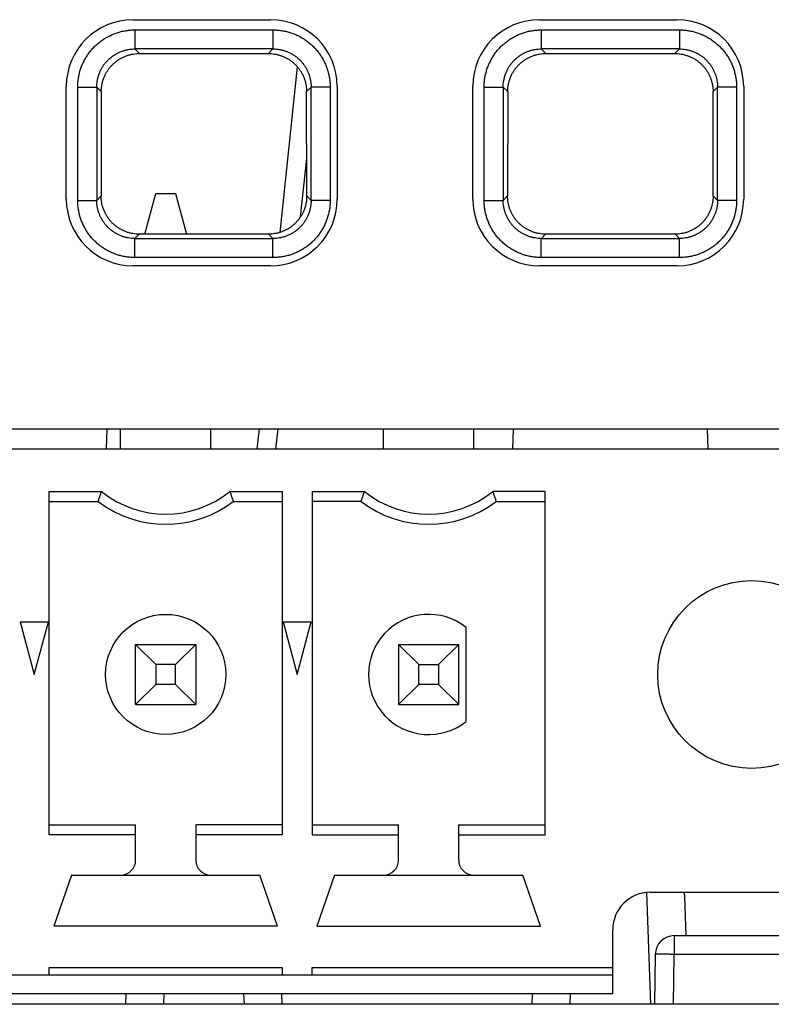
# Model space of a CAD drawing. Header units: inches. Extents: x 0 to 34, y 0 to 22.
# Tile 12 of 93: x 17.704 to 18.097, y 3.928 to 4.444. Entities that reach past the tile are written whole.
import ezdxf

# ---------------------------------------------------------------- set-up
doc = ezdxf.new("R2010")
doc.units = ezdxf.units.IN
doc.header["$LTSCALE"] = 1.87
doc.header["$MEASUREMENT"] = 0
doc.layers.get('0').update_dxf_attribs({"linetype": 'CONTINUOUS'})

msp = doc.modelspace()

# ---------------------------------------------------------------- linework, layer by layer
at = {"color": 7, "linetype": 'CONTINUOUS'}
for p, q in [((17.7629778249, 4.4438931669), (17.8349778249, 4.4438931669)), ((17.9759778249, 4.4438931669), (18.0479778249, 4.4438931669)), ((17.7639330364, 4.4385500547), (17.7639330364, 4.4285561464)), ((17.7639340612, 4.4385500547), (17.8362807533, 4.4385500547)), ((17.8362833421, 4.4385500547), (17.8362833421, 4.4285561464)), ((17.9769330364, 4.4385500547), (17.9769330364, 4.4285561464)), ((17.9769340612, 4.4385500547), (18.0492807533, 4.4385500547)), ((18.0492833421, 4.4385500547), (18.0492833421, 4.4285561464)), ((17.8362824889, 4.4285561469), (17.7639254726, 4.4285561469)), ((17.7663192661, 4.4261698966), (17.7639254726, 4.4285561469)), ((17.8362824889, 4.4285561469), (17.8338970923, 4.4261698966)), ((18.0492824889, 4.4285561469), (17.9769254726, 4.4285561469)), ((17.9793192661, 4.4261698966), (17.9769254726, 4.4285561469)), ((18.0492824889, 4.4285561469), (18.0468970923, 4.4261698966)), ((17.7663192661, 4.4261698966), (17.8338970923, 4.4261698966)), ((17.9793192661, 4.4261698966), (18.0468970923, 4.4261698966)), ((17.8490233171, 4.419244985), (17.8398442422, 4.332388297)), ((17.7279778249, 4.3498931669), (17.7279778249, 4.4088931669)), ((17.7339512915, 4.4085683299), (17.7439451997, 4.4085683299)), ((17.7339512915, 4.3492190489), (17.7339512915, 4.4085657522)), ((17.7439451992, 4.4085674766), (17.7463071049, 4.4062064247)), ((17.7439451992, 4.4085674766), (17.7439451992, 4.3492104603)), ((17.8539092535, 4.4062064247), (17.8562711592, 4.4085758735)), ((17.8562711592, 4.3492188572), (17.8562711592, 4.4085758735)), ((17.8662650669, 4.4085683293), (17.8562711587, 4.408568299)), ((17.8662650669, 4.408567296), (17.8662650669, 4.3492205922)), ((17.8699778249, 4.4088931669), (17.8699778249, 4.3498931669)), ((17.9409778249, 4.3498931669), (17.9409778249, 4.4088931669)), ((17.9469512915, 4.4085683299), (17.9569451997, 4.4085683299)), ((17.9469512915, 4.3492190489), (17.9469512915, 4.4085657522)), ((17.9569451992, 4.4085674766), (17.9593071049, 4.4062064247)), ((17.9569451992, 4.4085674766), (17.9569451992, 4.3492104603)), ((18.0669092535, 4.4062064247), (18.0692711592, 4.4085758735)), ((18.0692711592, 4.3492188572), (18.0692711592, 4.4085758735)), ((18.0792650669, 4.4085683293), (18.0692711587, 4.408568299)), ((18.0792650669, 4.408567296), (18.0792650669, 4.3492205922)), ((18.0829778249, 4.4088931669), (18.0829778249, 4.3498931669)), ((17.7463071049, 4.4062064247), (17.7462404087, 4.3515132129)), ((17.8539759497, 4.3515132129), (17.8539092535, 4.4062064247)), ((17.9593071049, 4.4062064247), (17.9592404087, 4.3515132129)), ((18.0669759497, 4.3515132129), (18.0669092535, 4.4062064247)), ((17.8507258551, 4.3405525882), (17.8539520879, 4.3710807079)), ((17.7462404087, 4.3515132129), (17.7439451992, 4.3492104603)), ((17.7691764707, 4.3315009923), (17.7748705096, 4.3527514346)), ((17.7748705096, 4.3527514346), (17.785268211, 4.3527514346)), ((17.785268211, 4.3527514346), (17.7909622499, 4.3315009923)), ((17.8562711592, 4.3492188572), (17.8539759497, 4.3515132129)), ((17.9592404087, 4.3515132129), (17.9569451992, 4.3492104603)), ((18.0692711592, 4.3492188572), (18.0669759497, 4.3515132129)), ((17.7339512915, 4.3492180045), (17.7439451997, 4.3492180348)), ((17.8662650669, 4.349218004), (17.8562711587, 4.349218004)), ((17.9469512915, 4.3492180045), (17.9569451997, 4.3492180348)), ((18.0792650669, 4.349218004), (18.0692711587, 4.349218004)), ((17.7639330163, 4.3192362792), (17.7639330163, 4.3292301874)), ((17.7639338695, 4.329230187), (17.7662038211, 4.3315009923)), ((17.7639338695, 4.329230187), (17.8362908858, 4.329230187)), ((17.8340125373, 4.3315009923), (17.7662038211, 4.3315009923)), ((17.8340125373, 4.3315009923), (17.8362908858, 4.329230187)), ((17.836283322, 4.3192362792), (17.836283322, 4.3292301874)), ((17.9769330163, 4.3192362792), (17.9769330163, 4.3292301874)), ((17.9769338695, 4.329230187), (17.9792038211, 4.3315009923)), ((17.9769338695, 4.329230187), (18.0492908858, 4.329230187)), ((18.0470125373, 4.3315009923), (17.9792038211, 4.3315009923)), ((18.0470125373, 4.3315009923), (18.0492908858, 4.329230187)), ((18.049283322, 4.3192362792), (18.049283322, 4.3292301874)), ((17.8362823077, 4.3192362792), (17.763935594, 4.3192362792)), ((18.0492823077, 4.3192362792), (17.976935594, 4.3192362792)), ((17.8349778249, 4.3148931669), (17.7629778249, 4.3148931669)), ((18.0479778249, 4.3148931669), (17.9759778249, 4.3148931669)), ((16.6432708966, 4.2295461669), (18.2263851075, 4.2295461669)), ((17.7491505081, 4.2295461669), (17.7488715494, 4.2188931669)), ((17.7564473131, 4.2188931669), (17.7564473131, 4.2295461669)), ((17.8036914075, 4.2188931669), (17.8036914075, 4.2295461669)), ((17.8289758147, 4.2295461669), (17.8278499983, 4.2188931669)), ((17.8378688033, 4.2188931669), (17.8389946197, 4.2295461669)), ((17.8942425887, 4.2188931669), (17.8942425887, 4.2295461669)), ((17.9414866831, 4.2188931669), (17.9414866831, 4.2295461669)), ((17.9621505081, 4.2295461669), (17.9618715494, 4.2188931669)), ((18.064344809, 4.2188931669), (18.0640658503, 4.2295461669)), ((18.2096950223, 4.2188931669), (16.6624713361, 4.2188931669)), ((17.7190457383, 4.1966087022), (17.7464403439, 4.1966087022)), ((17.7190457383, 4.0167681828), (17.7190457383, 4.1966087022)), ((17.8136982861, 4.1966087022), (17.8410929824, 4.1966087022)), ((17.8410929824, 4.1966087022), (17.8410929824, 4.0167681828)), ((17.8568410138, 4.1966087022), (17.8842356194, 4.1966087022)), ((17.8568410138, 4.1966087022), (17.8568410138, 4.0167681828)), ((17.9788882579, 4.1966087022), (17.9514935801, 4.1966087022)), ((17.9788882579, 4.0167681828), (17.9788882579, 4.1966087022)), ((17.7190457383, 4.1913341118), (17.7446362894, 4.1913341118)), ((17.8155024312, 4.1913341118), (17.8410929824, 4.1913341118)), ((17.8824315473, 4.1913341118), (17.8568410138, 4.1913341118)), ((17.9532977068, 4.1913341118), (17.9788882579, 4.1913341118)), ((17.7037872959, 4.1283419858), (17.7185561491, 4.1283419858)), ((17.7037872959, 4.1283419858), (17.7111717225, 4.1007829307)), ((17.7111717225, 4.1007829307), (17.7185561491, 4.1283419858)), ((17.8415825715, 4.1283419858), (17.8563514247, 4.1283419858)), ((17.8415825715, 4.1283419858), (17.8489669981, 4.1007829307)), ((17.8489669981, 4.1007829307), (17.8563514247, 4.1283419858)), ((17.9375496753, 4.0761963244), (17.9375496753, 4.125369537)), ((17.7643213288, 4.1165309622), (17.7958173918, 4.1165309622)), ((17.7748705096, 4.1059817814), (17.7643213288, 4.1165309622)), ((17.7643213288, 4.0850348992), (17.7643213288, 4.1165309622)), ((17.7958173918, 4.1165309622), (17.785268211, 4.1059817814)), ((17.7958173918, 4.1165309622), (17.7958173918, 4.0850348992)), ((17.9021166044, 4.1165309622), (17.9336126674, 4.1165309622)), ((17.9126657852, 4.1059817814), (17.9021166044, 4.1165309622)), ((17.9021166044, 4.1165309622), (17.9021166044, 4.0850348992)), ((17.9230634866, 4.1059817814), (17.9336126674, 4.1165309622)), ((17.9336126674, 4.0850348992), (17.9336126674, 4.1165309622)), ((17.785268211, 4.1059817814), (17.7748705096, 4.1059817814)), ((17.7748705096, 4.1059817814), (17.7748705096, 4.09558408)), ((17.785268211, 4.09558408), (17.785268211, 4.1059817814)), ((17.9126657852, 4.1059817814), (17.9230634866, 4.1059817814)), ((17.9126657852, 4.09558408), (17.9126657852, 4.1059817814)), ((17.9230634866, 4.1059817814), (17.9230634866, 4.09558408)), ((17.7748705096, 4.09558408), (17.7643213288, 4.0850348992)), ((17.785268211, 4.09558408), (17.7748705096, 4.09558408)), ((17.7958173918, 4.0850348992), (17.785268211, 4.09558408)), ((17.9021166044, 4.0850348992), (17.9126657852, 4.09558408)), ((17.9230634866, 4.09558408), (17.9126657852, 4.09558408)), ((17.9230634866, 4.09558408), (17.9336126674, 4.0850348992)), ((17.7643213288, 4.0850348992), (17.7958173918, 4.0850348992)), ((17.9021166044, 4.0850348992), (17.9336126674, 4.0850348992)), ((17.7190457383, 4.0220427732), (17.7643213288, 4.0220427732)), ((17.7643213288, 4.0035388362), (17.7643213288, 4.0220427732)), ((17.8410929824, 4.0220427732), (17.7958173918, 4.0220427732)), ((17.7958173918, 4.0220427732), (17.7958173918, 4.0035388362)), ((17.8568410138, 4.0220427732), (17.9021166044, 4.0220427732)), ((17.9021166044, 4.0035388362), (17.9021166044, 4.0220427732)), ((17.9336126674, 4.0220427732), (17.9788882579, 4.0220427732)), ((17.9336126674, 4.0035388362), (17.9336126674, 4.0220427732)), ((17.7643213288, 4.0167681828), (17.7190457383, 4.0167681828)), ((17.8410929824, 4.0167681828), (17.7958173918, 4.0167681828)), ((17.8568410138, 4.0167681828), (17.9021166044, 4.0167681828)), ((17.9336126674, 4.0167681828), (17.9788882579, 4.0167681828)), ((17.7306599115, 3.9956648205), (17.721407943, 3.9688931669)), ((17.7306599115, 3.9956648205), (17.8294788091, 3.9956648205)), ((17.8387307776, 3.9688931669), (17.8294788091, 3.9956648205)), ((17.8684551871, 3.9956648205), (17.8592032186, 3.9688931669)), ((17.8684551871, 3.9956648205), (17.9672740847, 3.9956648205)), ((17.9765260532, 3.9688931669), (17.9672740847, 3.9956648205)), ((18.0320686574, 3.9865082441), (18.0341141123, 3.9279181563)), ((18.0340063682, 3.9866097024), (18.1698331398, 3.9866097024)), ((18.0528462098, 3.9638931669), (18.0521300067, 3.9844025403)), ((17.8387307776, 3.9688931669), (17.721407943, 3.9688931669)), ((17.8592032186, 3.9688931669), (17.9765260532, 3.9688931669)), ((18.0143213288, 3.9334600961), (18.0143213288, 3.966924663)), ((18.0466340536, 3.9638931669), (18.1367864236, 3.9638931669)), ((18.0466340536, 3.9638931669), (18.0466340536, 3.954067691)), ((18.0366355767, 3.954067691), (18.0361791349, 3.9279181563)), ((18.0461776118, 3.9279181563), (18.0466340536, 3.954067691)), ((18.1381158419, 3.954067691), (18.0466340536, 3.954067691)), ((17.7190457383, 3.9472396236), (17.8410929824, 3.9472396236)), ((17.7190457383, 3.9433026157), (17.7190457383, 3.9472396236)), ((17.8410929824, 3.9472396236), (17.8410929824, 3.9433026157)), ((17.8568410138, 3.9472396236), (18.0143213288, 3.9472396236)), ((17.8568410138, 3.9433026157), (17.8568410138, 3.9472396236)), ((16.8568410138, 3.9433026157), (18.0143213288, 3.9433026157)), ((18.0143213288, 3.9334600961), (16.8568410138, 3.9334600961)), ((17.7591138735, 3.9279181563), (17.7593074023, 3.9334600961)), ((17.7791021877, 3.9279181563), (17.7792955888, 3.9334600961)), ((17.8209207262, 3.9334600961), (17.8211141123, 3.9279181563)), ((17.8411024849, 3.9279181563), (17.8409089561, 3.9334600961)), ((17.9721138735, 3.9279181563), (17.9723074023, 3.9334600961)), ((17.9921021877, 3.9279181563), (17.9922955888, 3.9334600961)), ((18.2043432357, 3.9279181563), (16.6678231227, 3.9279181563))]:
    msp.add_line(p, q, dxfattribs=at)
for centre, radius in [((18.0871559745, 4.1007829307), 0.0492125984), ((17.7800693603, 4.1007829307), 0.031496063)]:
    msp.add_circle(centre, radius, dxfattribs=at)
for centre, radius, start, end in [((17.7629778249, 4.4088931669), 0.035, 90, 180), ((17.8349778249, 4.4088931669), 0.035, 0, 90), ((17.9759778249, 4.4088931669), 0.035, 90, 180), ((18.0479778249, 4.4088931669), 0.035, 0, 90), ((17.7629778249, 4.3498931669), 0.035, 180, 270), ((17.8349778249, 4.3498931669), 0.035, 270, 360), ((17.9759778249, 4.3498931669), 0.035, 180, 270), ((18.0479778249, 4.3498931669), 0.035, 270, 360), ((17.7800693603, 4.2385782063), 0.0537805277, 231.2958169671, 308.7041830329), ((17.9178646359, 4.2385782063), 0.0537805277, 231.295816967, 308.7041830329), ((17.7800693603, 4.2385782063), 0.0590551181, 233.1301023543, 306.8698976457), ((17.9178646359, 4.2385782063), 0.0590551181, 233.1301023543, 306.8698976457), ((17.9178646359, 4.1007829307), 0.031496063, 51.3178125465, 308.6821874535), ((17.7564473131, 4.0035388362), 0.0078740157, 270, 360), ((17.8036914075, 4.0035388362), 0.0078740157, 180, 270), ((17.8942425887, 4.0035388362), 0.0078740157, 270, 360), ((17.9414866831, 4.0035388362), 0.0078740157, 180, 270), ((18.0340063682, 3.966924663), 0.0196850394, 90, 180), ((18.0466340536, 3.9538931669), 0.01, 90, 178.9999999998)]:
    msp.add_arc(centre, radius, start, end, dxfattribs=at)
for points, knots in [([(17.7339512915, 4.4085657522), (17.7339514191, 4.4093035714), (17.734006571, 4.4107845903), (17.73425226, 4.4129998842), (17.7346646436, 4.4152016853), (17.7352437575, 4.4173726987), (17.7359842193, 4.4194965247), (17.7368802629, 4.4215586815), (17.7379265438, 4.4235471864), (17.7391191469, 4.425451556), (17.7404533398, 4.4272612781), (17.7419202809, 4.4289675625), (17.743511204, 4.4305605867), (17.7452165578, 4.4320303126), (17.7470266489, 4.4333661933), (17.7489309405, 4.4345603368), (17.7509187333, 4.435609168), (17.7529810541, 4.4365082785), (17.755106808, 4.4372519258), (17.7572818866, 4.4378328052), (17.7594888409, 4.4382469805), (17.7617096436, 4.4384946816), (17.7631944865, 4.4385498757), (17.7639340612, 4.4385500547)], [0, 0, 0, 0, 0.0470055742, 0.0943192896, 0.1418765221, 0.1895818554, 0.2373334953, 0.2850378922, 0.3326939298, 0.3803520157, 0.4280538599, 0.4757991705, 0.5235755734, 0.5713542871, 0.6190916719, 0.6667618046, 0.7144199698, 0.7621469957, 0.8099613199, 0.8577619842, 0.9054384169, 0.952882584, 1, 1, 1, 1]), ([(17.8362807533, 4.4385500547), (17.8370185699, 4.438549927), (17.8384995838, 4.4384947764), (17.8407148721, 4.4382490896), (17.8429166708, 4.4378367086), (17.8450876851, 4.4372575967), (17.8472115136, 4.436517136), (17.8492736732, 4.4356210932), (17.85126218, 4.4345748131), (17.8531665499, 4.4333822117), (17.8549762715, 4.4320480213), (17.8566825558, 4.4305810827), (17.8582755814, 4.4289901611), (17.8597453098, 4.4272848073), (17.8610811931, 4.4254747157), (17.8622753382, 4.4235704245), (17.8633241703, 4.4215826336), (17.8642232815, 4.4195203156), (17.8649669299, 4.4173945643), (17.8655478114, 4.4152194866), (17.8659619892, 4.4130125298), (17.8662096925, 4.4107917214), (17.866264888, 4.4093068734), (17.8662650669, 4.408567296)], [0, 0, 0, 0, 0.0470054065, 0.0943189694, 0.1418761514, 0.1895815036, 0.2373331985, 0.2850376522, 0.3326937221, 0.3803517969, 0.4280535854, 0.4757988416, 0.5235752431, 0.5713540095, 0.6190914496, 0.6667615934, 0.7144197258, 0.7621466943, 0.8099609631, 0.8577616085, 0.9054380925, 0.9528824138, 1, 1, 1, 1]), ([(17.9469512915, 4.4085657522), (17.9469514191, 4.4093035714), (17.947006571, 4.4107845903), (17.94725226, 4.4129998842), (17.9476646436, 4.4152016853), (17.9482437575, 4.4173726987), (17.9489842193, 4.4194965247), (17.9498802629, 4.4215586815), (17.9509265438, 4.4235471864), (17.9521191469, 4.425451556), (17.9534533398, 4.4272612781), (17.9549202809, 4.4289675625), (17.956511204, 4.4305605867), (17.9582165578, 4.4320303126), (17.9600266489, 4.4333661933), (17.9619309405, 4.4345603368), (17.9639187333, 4.435609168), (17.9659810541, 4.4365082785), (17.968106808, 4.4372519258), (17.9702818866, 4.4378328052), (17.9724888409, 4.4382469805), (17.9747096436, 4.4384946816), (17.9761944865, 4.4385498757), (17.9769340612, 4.4385500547)], [0, 0, 0, 0, 0.0470055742, 0.0943192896, 0.1418765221, 0.1895818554, 0.2373334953, 0.2850378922, 0.3326939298, 0.3803520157, 0.4280538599, 0.4757991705, 0.5235755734, 0.5713542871, 0.6190916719, 0.6667618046, 0.7144199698, 0.7621469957, 0.8099613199, 0.8577619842, 0.9054384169, 0.952882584, 1, 1, 1, 1]), ([(18.0492807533, 4.4385500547), (18.0500185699, 4.438549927), (18.0514995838, 4.4384947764), (18.0537148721, 4.4382490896), (18.0559166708, 4.4378367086), (18.0580876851, 4.4372575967), (18.0602115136, 4.436517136), (18.0622736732, 4.4356210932), (18.06426218, 4.4345748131), (18.0661665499, 4.4333822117), (18.0679762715, 4.4320480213), (18.0696825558, 4.4305810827), (18.0712755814, 4.4289901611), (18.0727453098, 4.4272848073), (18.0740811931, 4.4254747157), (18.0752753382, 4.4235704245), (18.0763241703, 4.4215826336), (18.0772232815, 4.4195203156), (18.0779669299, 4.4173945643), (18.0785478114, 4.4152194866), (18.0789619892, 4.4130125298), (18.0792096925, 4.4107917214), (18.079264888, 4.4093068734), (18.0792650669, 4.408567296)], [0, 0, 0, 0, 0.0470054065, 0.0943189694, 0.1418761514, 0.1895815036, 0.2373331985, 0.2850376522, 0.3326937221, 0.3803517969, 0.4280535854, 0.4757988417, 0.5235752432, 0.5713540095, 0.6190914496, 0.6667615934, 0.7144197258, 0.7621466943, 0.8099609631, 0.8577616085, 0.9054380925, 0.9528824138, 1, 1, 1, 1]), ([(17.7439452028, 4.4085683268), (17.7439449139, 4.4091197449), (17.7439897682, 4.4102230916), (17.7441935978, 4.4118662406), (17.7445323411, 4.4134865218), (17.7450035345, 4.4150723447), (17.7456036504, 4.4166126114), (17.7463282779, 4.4180967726), (17.7471723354, 4.4195150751), (17.7481302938, 4.4208585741), (17.749196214, 4.4221188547), (17.7503634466, 4.4232876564), (17.7516241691, 4.4243566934), (17.7529693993, 4.4253181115), (17.7543897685, 4.4261651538), (17.7558760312, 4.4268922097), (17.757418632, 4.4274943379), (17.7590070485, 4.4279671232), (17.7606298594, 4.4283069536), (17.7622743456, 4.4285112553), (17.763378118, 4.4285563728), (17.7639292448, 4.4285561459)], [0, 0, 0, 0, 0.0526954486, 0.1053850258, 0.1580567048, 0.210700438, 0.2633003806, 0.3158474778, 0.3683546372, 0.4208447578, 0.4733531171, 0.5259126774, 0.5785190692, 0.63113494, 0.6837438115, 0.7363780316, 0.7890705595, 0.8418113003, 0.8945733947, 0.9473323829, 1, 1, 1, 1]), ([(17.8362833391, 4.4285561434), (17.8368347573, 4.4285564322), (17.8379381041, 4.4285115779), (17.8395812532, 4.4283077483), (17.8412015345, 4.4279690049), (17.8427873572, 4.4274978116), (17.8443276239, 4.4268976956), (17.8458117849, 4.4261730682), (17.8472300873, 4.4253290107), (17.8485735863, 4.4243710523), (17.8498338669, 4.4233051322), (17.8510026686, 4.4221378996), (17.8520717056, 4.4208771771), (17.8530331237, 4.4195319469), (17.8538801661, 4.4181115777), (17.854607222, 4.416625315), (17.8552093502, 4.4150827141), (17.8556821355, 4.4134942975), (17.8560219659, 4.4118714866), (17.8562262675, 4.4102270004), (17.8562713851, 4.4091232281), (17.8562711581, 4.4085721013)], [0, 0, 0, 0, 0.0526954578, 0.1053850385, 0.1580567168, 0.2107004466, 0.2633003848, 0.315847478, 0.3683546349, 0.4208447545, 0.4733531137, 0.5259126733, 0.578519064, 0.6311349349, 0.6837438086, 0.7363780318, 0.7890705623, 0.8418113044, 0.8945733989, 0.9473323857, 1, 1, 1, 1]), ([(17.9569452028, 4.4085683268), (17.9569449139, 4.4091197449), (17.9569897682, 4.4102230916), (17.9571935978, 4.4118662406), (17.9575323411, 4.4134865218), (17.9580035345, 4.4150723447), (17.9586036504, 4.4166126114), (17.9593282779, 4.4180967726), (17.9601723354, 4.4195150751), (17.9611302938, 4.4208585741), (17.962196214, 4.4221188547), (17.9633634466, 4.4232876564), (17.9646241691, 4.4243566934), (17.9659693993, 4.4253181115), (17.9673897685, 4.4261651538), (17.9688760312, 4.4268922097), (17.970418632, 4.4274943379), (17.9720070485, 4.4279671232), (17.9736298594, 4.4283069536), (17.9752743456, 4.4285112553), (17.976378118, 4.4285563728), (17.9769292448, 4.4285561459)], [0, 0, 0, 0, 0.0526954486, 0.1053850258, 0.1580567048, 0.210700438, 0.2633003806, 0.3158474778, 0.3683546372, 0.4208447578, 0.4733531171, 0.5259126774, 0.5785190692, 0.63113494, 0.6837438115, 0.7363780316, 0.7890705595, 0.8418113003, 0.8945733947, 0.9473323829, 1, 1, 1, 1]), ([(18.0492833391, 4.4285561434), (18.0498347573, 4.4285564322), (18.0509381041, 4.4285115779), (18.0525812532, 4.4283077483), (18.0542015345, 4.4279690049), (18.0557873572, 4.4274978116), (18.0573276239, 4.4268976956), (18.0588117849, 4.4261730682), (18.0602300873, 4.4253290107), (18.0615735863, 4.4243710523), (18.0628338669, 4.4233051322), (18.0640026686, 4.4221378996), (18.0650717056, 4.4208771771), (18.0660331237, 4.4195319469), (18.0668801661, 4.4181115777), (18.067607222, 4.416625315), (18.0682093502, 4.4150827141), (18.0686821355, 4.4134942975), (18.0690219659, 4.4118714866), (18.0692262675, 4.4102270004), (18.0692713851, 4.4091232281), (18.0692711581, 4.4085721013)], [0, 0, 0, 0, 0.0526954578, 0.1053850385, 0.1580567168, 0.2107004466, 0.2633003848, 0.315847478, 0.3683546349, 0.4208447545, 0.4733531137, 0.5259126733, 0.578519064, 0.6311349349, 0.6837438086, 0.7363780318, 0.7890705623, 0.8418113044, 0.8945733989, 0.9473323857, 1, 1, 1, 1]), ([(17.7462737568, 4.4060414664), (17.7462744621, 4.4066198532), (17.7463574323, 4.4077488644), (17.7465452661, 4.4094234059), (17.7468865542, 4.4110488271), (17.7473559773, 4.4126400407), (17.7479564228, 4.4141852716), (17.74868254, 4.4156759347), (17.7495305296, 4.4171024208), (17.7504941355, 4.418454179), (17.751566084, 4.4197210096), (17.7527398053, 4.4208952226), (17.7540065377, 4.4219680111), (17.7553582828, 4.4229325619), (17.7567853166, 4.4237819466), (17.758278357, 4.4245105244), (17.7598273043, 4.4251132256), (17.761419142, 4.4255850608), (17.7630406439, 4.4259228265), (17.7646769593, 4.4261250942), (17.7657730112, 4.4261697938), (17.7663192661, 4.4261698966)], [0, 0, 0, 0, 0.054998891, 0.1074830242, 0.1601545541, 0.2126837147, 0.2650834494, 0.3176049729, 0.3701756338, 0.422703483, 0.4752794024, 0.5277962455, 0.5803954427, 0.6329445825, 0.6855217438, 0.738129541, 0.790739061, 0.843387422, 0.8958264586, 0.9480565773, 1, 1, 1, 1]), ([(17.8338970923, 4.4261698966), (17.8344496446, 4.4261698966), (17.835555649, 4.4261241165), (17.8372023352, 4.4259185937), (17.8388268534, 4.4255775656), (17.8404168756, 4.4251036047), (17.8419625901, 4.4244996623), (17.8434526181, 4.4237702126), (17.8448771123, 4.4229200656), (17.8462263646, 4.4219550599), (17.8474905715, 4.4208822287), (17.8486618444, 4.4197083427), (17.849731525, 4.4184421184), (17.8506930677, 4.4170912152), (17.8515391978, 4.4156658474), (17.8522636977, 4.4141765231), (17.8528627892, 4.4126328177), (17.8533311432, 4.4110432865), (17.8536715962, 4.4094198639), (17.8538590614, 4.4077471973), (17.8539417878, 4.4066194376), (17.8539426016, 4.4060414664)], [0, 0, 0, 0, 0.0525422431, 0.1051181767, 0.1576268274, 0.2102028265, 0.2627079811, 0.3152499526, 0.3677770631, 0.4202722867, 0.4728082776, 0.5252623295, 0.577778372, 0.6302462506, 0.6827573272, 0.735217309, 0.7875570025, 0.8400265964, 0.8926359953, 0.9450406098, 1, 1, 1, 1]), ([(17.9592737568, 4.4060414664), (17.9592744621, 4.4066198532), (17.9593574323, 4.4077488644), (17.9595452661, 4.4094234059), (17.9598865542, 4.4110488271), (17.9603559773, 4.4126400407), (17.9609564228, 4.4141852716), (17.96168254, 4.4156759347), (17.9625305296, 4.4171024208), (17.9634941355, 4.418454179), (17.964566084, 4.4197210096), (17.9657398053, 4.4208952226), (17.9670065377, 4.4219680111), (17.9683582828, 4.4229325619), (17.9697853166, 4.4237819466), (17.971278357, 4.4245105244), (17.9728273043, 4.4251132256), (17.974419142, 4.4255850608), (17.9760406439, 4.4259228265), (17.9776769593, 4.4261250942), (17.9787730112, 4.4261697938), (17.9793192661, 4.4261698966)], [0, 0, 0, 0, 0.054998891, 0.1074830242, 0.1601545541, 0.2126837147, 0.2650834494, 0.3176049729, 0.3701756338, 0.422703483, 0.4752794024, 0.5277962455, 0.5803954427, 0.6329445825, 0.6855217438, 0.738129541, 0.790739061, 0.843387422, 0.8958264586, 0.9480565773, 1, 1, 1, 1]), ([(18.0468970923, 4.4261698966), (18.0474496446, 4.4261698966), (18.048555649, 4.4261241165), (18.0502023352, 4.4259185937), (18.0518268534, 4.4255775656), (18.0534168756, 4.4251036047), (18.0549625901, 4.4244996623), (18.0564526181, 4.4237702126), (18.0578771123, 4.4229200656), (18.0592263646, 4.4219550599), (18.0604905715, 4.4208822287), (18.0616618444, 4.4197083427), (18.062731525, 4.4184421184), (18.0636930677, 4.4170912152), (18.0645391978, 4.4156658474), (18.0652636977, 4.4141765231), (18.0658627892, 4.4126328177), (18.0663311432, 4.4110432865), (18.0666715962, 4.4094198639), (18.0668590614, 4.4077471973), (18.0669417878, 4.4066194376), (18.0669426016, 4.4060414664)], [0, 0, 0, 0, 0.0525422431, 0.1051181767, 0.1576268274, 0.2102028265, 0.2627079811, 0.3152499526, 0.3677770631, 0.4202722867, 0.4728082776, 0.5252623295, 0.577778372, 0.6302462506, 0.6827573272, 0.735217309, 0.7875570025, 0.8400265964, 0.8926359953, 0.9450406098, 1, 1, 1, 1]), ([(17.7662038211, 4.3315009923), (17.7656535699, 4.3315009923), (17.7645524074, 4.3315464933), (17.7629131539, 4.3317507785), (17.7612963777, 4.3320896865), (17.7597141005, 4.3325606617), (17.7581758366, 4.3331608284), (17.7566928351, 4.3338857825), (17.7552747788, 4.3347308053), (17.7539311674, 4.3356902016), (17.7526713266, 4.3367574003), (17.7515030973, 4.3379259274), (17.7504358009, 4.3391865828), (17.7494764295, 4.3405308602), (17.748630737, 4.3419504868), (17.7479026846, 4.3434399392), (17.7472997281, 4.3449881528), (17.7468285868, 4.3465715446), (17.7464981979, 4.3481711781), (17.7462886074, 4.3497036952), (17.7462732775, 4.3507072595), (17.7462737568, 4.3511720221)], [0, 0, 0, 0, 0.0531568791, 0.1063251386, 0.1594115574, 0.2125560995, 0.2656270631, 0.3187436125, 0.3718409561, 0.4249147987, 0.4780545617, 0.5311624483, 0.5843566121, 0.6374420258, 0.6905243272, 0.7438094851, 0.7974137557, 0.8508561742, 0.9031889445, 0.9551017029, 1, 1, 1, 1]), ([(17.8539426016, 4.351170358), (17.8539431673, 4.3507064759), (17.8539276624, 4.3497032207), (17.8537180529, 4.3481701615), (17.8533869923, 4.3465681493), (17.8529147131, 4.3449823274), (17.8523102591, 4.3434319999), (17.8515805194, 4.341940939), (17.8507327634, 4.3405197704), (17.8497709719, 4.3391741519), (17.8487008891, 4.3379123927), (17.8475296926, 4.3367431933), (17.8462667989, 4.3356758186), (17.844920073, 4.3347167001), (17.8434988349, 4.3338723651), (17.8420119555, 4.3331482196), (17.8404695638, 4.3325493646), (17.8388848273, 4.3320808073), (17.8372713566, 4.3317457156), (17.8356444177, 4.331545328), (17.8345551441, 4.3315010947), (17.8340125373, 4.3315009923)], [0, 0, 0, 0, 0.0448156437, 0.0967868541, 0.1492041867, 0.2027493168, 0.2564302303, 0.3097866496, 0.3629401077, 0.4161209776, 0.469397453, 0.5225906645, 0.5758191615, 0.6289627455, 0.6821388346, 0.7353448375, 0.7885576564, 0.8418037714, 0.894815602, 0.9475787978, 1, 1, 1, 1]), ([(17.9792038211, 4.3315009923), (17.9786535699, 4.3315009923), (17.9775524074, 4.3315464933), (17.9759131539, 4.3317507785), (17.9742963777, 4.3320896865), (17.9727141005, 4.3325606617), (17.9711758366, 4.3331608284), (17.9696928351, 4.3338857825), (17.9682747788, 4.3347308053), (17.9669311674, 4.3356902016), (17.9656713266, 4.3367574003), (17.9645030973, 4.3379259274), (17.9634358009, 4.3391865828), (17.9624764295, 4.3405308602), (17.961630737, 4.3419504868), (17.9609026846, 4.3434399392), (17.9602997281, 4.3449881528), (17.9598285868, 4.3465715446), (17.9594981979, 4.3481711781), (17.9592886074, 4.3497036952), (17.9592732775, 4.3507072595), (17.9592737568, 4.3511720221)], [0, 0, 0, 0, 0.0531568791, 0.1063251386, 0.1594115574, 0.2125560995, 0.2656270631, 0.3187436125, 0.3718409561, 0.4249147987, 0.4780545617, 0.5311624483, 0.5843566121, 0.6374420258, 0.6905243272, 0.7438094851, 0.7974137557, 0.8508561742, 0.9031889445, 0.9551017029, 1, 1, 1, 1]), ([(18.0669426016, 4.351170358), (18.0669431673, 4.3507064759), (18.0669276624, 4.3497032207), (18.0667180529, 4.3481701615), (18.0663869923, 4.3465681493), (18.0659147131, 4.3449823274), (18.0653102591, 4.3434319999), (18.0645805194, 4.341940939), (18.0637327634, 4.3405197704), (18.0627709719, 4.3391741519), (18.0617008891, 4.3379123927), (18.0605296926, 4.3367431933), (18.0592667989, 4.3356758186), (18.057920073, 4.3347167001), (18.0564988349, 4.3338723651), (18.0550119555, 4.3331482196), (18.0534695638, 4.3325493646), (18.0518848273, 4.3320808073), (18.0502713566, 4.3317457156), (18.0486444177, 4.331545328), (18.0475551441, 4.3315010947), (18.0470125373, 4.3315009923)], [0, 0, 0, 0, 0.0448156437, 0.0967868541, 0.1492041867, 0.2027493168, 0.2564302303, 0.3097866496, 0.3629401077, 0.4161209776, 0.469397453, 0.5225906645, 0.5758191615, 0.6289627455, 0.6821388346, 0.7353448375, 0.7885576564, 0.8418037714, 0.894815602, 0.9475787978, 1, 1, 1, 1]), ([(17.763935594, 4.3192362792), (17.7631977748, 4.3192364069), (17.7617167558, 4.3192915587), (17.759501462, 4.3195372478), (17.7572996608, 4.3199496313), (17.7551286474, 4.3205287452), (17.7530048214, 4.3212692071), (17.7509426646, 4.3221652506), (17.7489541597, 4.3232115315), (17.7470497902, 4.3244041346), (17.745240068, 4.3257383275), (17.7435337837, 4.3272052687), (17.7419407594, 4.3287961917), (17.7404710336, 4.3305015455), (17.7391351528, 4.3323116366), (17.7379410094, 4.3342159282), (17.7368921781, 4.336203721), (17.7359930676, 4.3382660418), (17.7352494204, 4.3403917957), (17.7346685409, 4.3425668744), (17.7342543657, 4.3447738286), (17.7340066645, 4.3469946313), (17.7339514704, 4.3484794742), (17.7339512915, 4.3492190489)], [0, 0, 0, 0, 0.0470055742, 0.0943192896, 0.1418765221, 0.1895818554, 0.2373334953, 0.2850378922, 0.3326939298, 0.3803520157, 0.4280538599, 0.4757991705, 0.5235755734, 0.5713542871, 0.6190916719, 0.6667618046, 0.7144199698, 0.7621469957, 0.8099613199, 0.8577619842, 0.9054384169, 0.952882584, 1, 1, 1, 1]), ([(17.7639330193, 4.3292301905), (17.7633816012, 4.3292299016), (17.7622782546, 4.329274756), (17.7606351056, 4.3294785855), (17.7590148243, 4.3298173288), (17.7574290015, 4.3302885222), (17.7558887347, 4.3308886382), (17.7544045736, 4.3316132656), (17.752986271, 4.3324573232), (17.7516427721, 4.3334152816), (17.7503824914, 4.3344812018), (17.7492136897, 4.3356484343), (17.7481446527, 4.3369091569), (17.7471832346, 4.3382543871), (17.7463361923, 4.3396747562), (17.7456091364, 4.3411610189), (17.7450070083, 4.3427036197), (17.7445342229, 4.3442920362), (17.7441943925, 4.3459148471), (17.7439900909, 4.3475593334), (17.7439449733, 4.3486631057), (17.7439452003, 4.3492142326)], [0, 0, 0, 0, 0.0526954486, 0.1053850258, 0.1580567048, 0.210700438, 0.2633003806, 0.3158474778, 0.3683546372, 0.4208447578, 0.4733531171, 0.5259126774, 0.5785190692, 0.63113494, 0.6837438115, 0.7363780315, 0.7890705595, 0.8418113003, 0.8945733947, 0.9473323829, 1, 1, 1, 1]), ([(17.8662650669, 4.3492205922), (17.8662649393, 4.3484827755), (17.8662097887, 4.3470017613), (17.8659641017, 4.3447864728), (17.8655517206, 4.342584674), (17.8649726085, 4.3404136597), (17.8642321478, 4.3382898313), (17.863336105, 4.3362276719), (17.8622898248, 4.3342391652), (17.8610972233, 4.3323347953), (17.8597630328, 4.3305250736), (17.8582960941, 4.3288187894), (17.8567051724, 4.3272257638), (17.8549998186, 4.3257560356), (17.853189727, 4.3244201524), (17.8512854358, 4.3232260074), (17.8492976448, 4.3221771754), (17.8472353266, 4.3212780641), (17.8451095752, 4.3205344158), (17.8429344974, 4.3199535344), (17.8407275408, 4.3195393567), (17.8385067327, 4.3192916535), (17.837021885, 4.3192364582), (17.8362823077, 4.3192362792)], [0, 0, 0, 0, 0.0470054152, 0.094318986, 0.1418761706, 0.1895815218, 0.2373332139, 0.2850376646, 0.3326937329, 0.3803518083, 0.4280535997, 0.4757988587, 0.5235752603, 0.5713540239, 0.6190914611, 0.6667616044, 0.7144197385, 0.76214671, 0.8099609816, 0.857761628, 0.9054381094, 0.9528824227, 1, 1, 1, 1]), ([(17.8562711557, 4.349218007), (17.8562714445, 4.3486665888), (17.8562265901, 4.347563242), (17.8560227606, 4.3459200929), (17.8556840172, 4.3442998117), (17.8552128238, 4.3427139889), (17.8546127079, 4.3411737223), (17.8538880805, 4.3396895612), (17.853044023, 4.3382712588), (17.8520860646, 4.3369277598), (17.8510201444, 4.3356674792), (17.8498529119, 4.3344986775), (17.8485921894, 4.3334296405), (17.8472469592, 4.3324682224), (17.8458265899, 4.33162118), (17.8443403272, 4.3308941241), (17.8427977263, 4.330291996), (17.8412093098, 4.3298192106), (17.8395864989, 4.3294793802), (17.8379420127, 4.3292750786), (17.8368382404, 4.329229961), (17.8362871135, 4.329230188)], [0, 0, 0, 0, 0.0526954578, 0.1053850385, 0.1580567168, 0.2107004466, 0.2633003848, 0.315847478, 0.3683546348, 0.4208447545, 0.4733531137, 0.5259126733, 0.578519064, 0.6311349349, 0.6837438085, 0.7363780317, 0.7890705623, 0.8418113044, 0.8945733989, 0.9473323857, 1, 1, 1, 1]), ([(17.976935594, 4.3192362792), (17.9761977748, 4.3192364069), (17.9747167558, 4.3192915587), (17.972501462, 4.3195372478), (17.9702996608, 4.3199496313), (17.9681286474, 4.3205287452), (17.9660048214, 4.3212692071), (17.9639426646, 4.3221652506), (17.9619541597, 4.3232115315), (17.9600497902, 4.3244041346), (17.958240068, 4.3257383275), (17.9565337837, 4.3272052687), (17.9549407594, 4.3287961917), (17.9534710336, 4.3305015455), (17.9521351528, 4.3323116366), (17.9509410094, 4.3342159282), (17.9498921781, 4.336203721), (17.9489930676, 4.3382660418), (17.9482494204, 4.3403917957), (17.9476685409, 4.3425668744), (17.9472543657, 4.3447738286), (17.9470066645, 4.3469946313), (17.9469514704, 4.3484794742), (17.9469512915, 4.3492190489)], [0, 0, 0, 0, 0.0470055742, 0.0943192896, 0.1418765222, 0.1895818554, 0.2373334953, 0.2850378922, 0.3326939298, 0.3803520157, 0.4280538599, 0.4757991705, 0.5235755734, 0.5713542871, 0.6190916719, 0.6667618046, 0.7144199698, 0.7621469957, 0.8099613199, 0.8577619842, 0.9054384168, 0.952882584, 1, 1, 1, 1]), ([(17.9769330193, 4.3292301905), (17.9763816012, 4.3292299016), (17.9752782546, 4.329274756), (17.9736351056, 4.3294785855), (17.9720148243, 4.3298173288), (17.9704290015, 4.3302885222), (17.9688887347, 4.3308886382), (17.9674045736, 4.3316132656), (17.965986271, 4.3324573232), (17.9646427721, 4.3334152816), (17.9633824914, 4.3344812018), (17.9622136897, 4.3356484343), (17.9611446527, 4.3369091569), (17.9601832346, 4.3382543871), (17.9593361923, 4.3396747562), (17.9586091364, 4.3411610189), (17.9580070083, 4.3427036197), (17.9575342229, 4.3442920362), (17.9571943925, 4.3459148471), (17.9569900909, 4.3475593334), (17.9569449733, 4.3486631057), (17.9569452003, 4.3492142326)], [0, 0, 0, 0, 0.0526954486, 0.1053850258, 0.1580567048, 0.210700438, 0.2633003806, 0.3158474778, 0.3683546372, 0.4208447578, 0.4733531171, 0.5259126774, 0.5785190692, 0.63113494, 0.6837438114, 0.7363780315, 0.7890705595, 0.8418113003, 0.8945733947, 0.9473323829, 1, 1, 1, 1]), ([(18.0792650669, 4.3492205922), (18.0792649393, 4.3484827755), (18.0792097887, 4.3470017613), (18.0789641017, 4.3447864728), (18.0785517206, 4.342584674), (18.0779726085, 4.3404136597), (18.0772321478, 4.3382898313), (18.076336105, 4.3362276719), (18.0752898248, 4.3342391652), (18.0740972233, 4.3323347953), (18.0727630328, 4.3305250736), (18.0712960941, 4.3288187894), (18.0697051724, 4.3272257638), (18.0679998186, 4.3257560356), (18.066189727, 4.3244201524), (18.0642854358, 4.3232260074), (18.0622976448, 4.3221771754), (18.0602353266, 4.3212780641), (18.0581095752, 4.3205344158), (18.0559344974, 4.3199535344), (18.0537275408, 4.3195393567), (18.0515067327, 4.3192916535), (18.050021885, 4.3192364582), (18.0492823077, 4.3192362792)], [0, 0, 0, 0, 0.0470054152, 0.094318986, 0.1418761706, 0.1895815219, 0.2373332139, 0.2850376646, 0.3326937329, 0.3803518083, 0.4280535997, 0.4757988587, 0.5235752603, 0.5713540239, 0.6190914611, 0.6667616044, 0.7144197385, 0.76214671, 0.8099609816, 0.857761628, 0.9054381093, 0.9528824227, 1, 1, 1, 1]), ([(18.0692711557, 4.349218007), (18.0692714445, 4.3486665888), (18.0692265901, 4.347563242), (18.0690227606, 4.3459200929), (18.0686840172, 4.3442998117), (18.0682128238, 4.3427139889), (18.0676127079, 4.3411737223), (18.0668880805, 4.3396895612), (18.066044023, 4.3382712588), (18.0650860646, 4.3369277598), (18.0640201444, 4.3356674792), (18.0628529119, 4.3344986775), (18.0615921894, 4.3334296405), (18.0602469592, 4.3324682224), (18.0588265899, 4.33162118), (18.0573403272, 4.3308941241), (18.0557977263, 4.330291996), (18.0542093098, 4.3298192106), (18.0525864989, 4.3294793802), (18.0509420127, 4.3292750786), (18.0498382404, 4.329229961), (18.0492871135, 4.329230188)], [0, 0, 0, 0, 0.0526954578, 0.1053850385, 0.1580567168, 0.2107004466, 0.2633003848, 0.315847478, 0.3683546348, 0.4208447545, 0.4733531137, 0.5259126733, 0.578519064, 0.6311349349, 0.6837438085, 0.7363780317, 0.7890705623, 0.8418113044, 0.8945733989, 0.9473323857, 1, 1, 1, 1]), ([(17.7446362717, 4.1913341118), (17.7448354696, 4.1919317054), (17.7452335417, 4.1931158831), (17.7458348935, 4.1948741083), (17.7462385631, 4.1960341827), (17.7464403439, 4.1966087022)], [0, 0, 0, 0, 0.3389920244, 0.6723066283, 1, 1, 1, 1]), ([(17.8136982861, 4.1966087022), (17.8139000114, 4.1960343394), (17.8143037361, 4.1948744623), (17.8149050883, 4.1931162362), (17.8153031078, 4.1919318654), (17.8155023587, 4.1913341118)], [0, 0, 0, 0, 0.3276038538, 0.6609173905, 1, 1, 1, 1]), ([(17.8824315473, 4.1913341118), (17.8826307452, 4.1919317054), (17.8830288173, 4.1931158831), (17.8836301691, 4.1948741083), (17.8840338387, 4.1960341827), (17.8842356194, 4.1966087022)], [0, 0, 0, 0, 0.3389920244, 0.6723066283, 1, 1, 1, 1]), ([(17.9514935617, 4.1966087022), (17.951695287, 4.1960343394), (17.9520990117, 4.1948744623), (17.9527003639, 4.1931162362), (17.9530983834, 4.1919318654), (17.9532976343, 4.1913341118)], [0, 0, 0, 0, 0.3276038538, 0.6609173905, 1, 1, 1, 1]), ([(18.0521300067, 3.9844025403), (18.0521183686, 3.9847358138), (18.0520433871, 3.9854011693), (18.0518412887, 3.9861341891), (18.0516898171, 3.9865306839), (18.0516555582, 3.9866152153)], [0, 0, 0, 0, 0.4402444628, 0.8796913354, 1, 1, 1, 1]), ([(18.0466320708, 3.9540677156), (18.0463059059, 3.954073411), (18.0456563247, 3.9540841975), (18.0446895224, 3.9540985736), (18.0437409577, 3.9541110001), (18.0428201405, 3.9541213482), (18.0419359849, 3.9541295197), (18.0410970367, 3.9541354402), (18.0403114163, 3.9541390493), (18.0395866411, 3.9541403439), (18.0389298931, 3.9541392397), (18.0383468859, 3.9541360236), (18.0378451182, 3.9541299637), (18.0374239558, 3.9541234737), (18.0371022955, 3.9541104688), (18.0368465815, 3.9541067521), (18.0367343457, 3.9540813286), (18.0366357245, 3.9540846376), (18.0366355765, 3.954067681)], [0, 0, 0, 0, 0.0978552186, 0.1948828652, 0.2900454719, 0.3824222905, 0.4711193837, 0.5552787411, 0.6340882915, 0.7067888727, 0.7726803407, 0.8311282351, 0.8815705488, 0.923523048, 0.9565853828, 0.9804493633, 0.9949133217, 1, 1, 1, 1])]:
    msp.add_open_spline(points, degree=3, knots=knots, dxfattribs=at)

doc.saveas('drawing.dxf')
